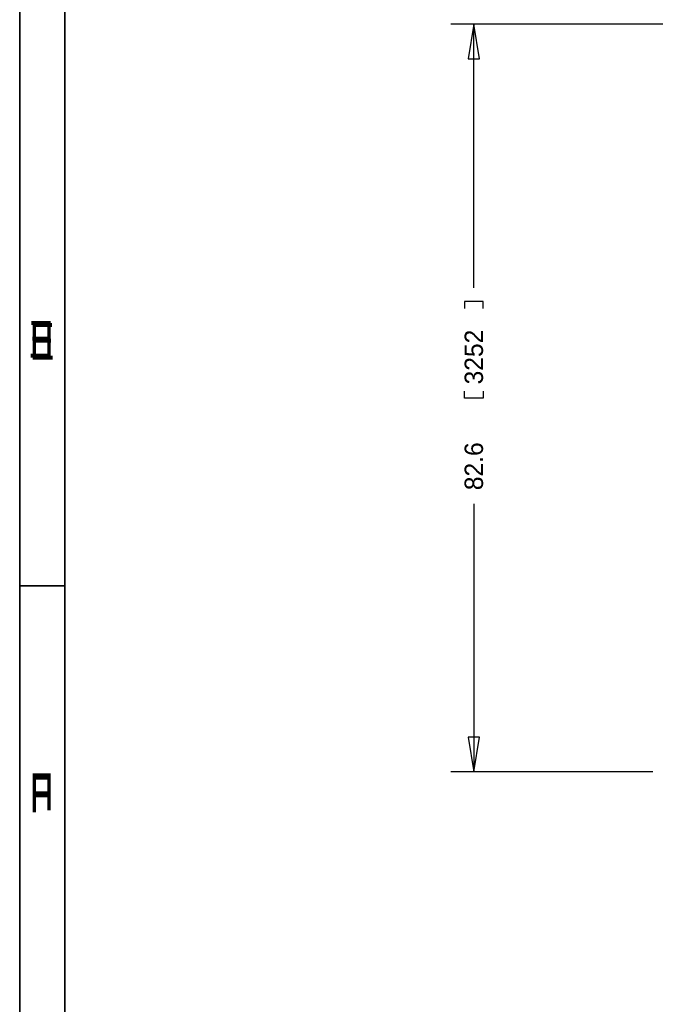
# Model space of a CAD drawing. Extents: x -70 to 514, y -134 to 276.
# Tile 2 of 18: x -70 to 0, y -26 to 83. Entities that reach past the tile are written whole.
import ezdxf

# ---------------------------------------------------------------- set-up
doc = ezdxf.new("R2010")
doc.units = 0
doc.layers.add('BOARD_GEOMETRY_DIMENSION', color=2, linetype='CONTINUOUS')
doc.layers.add('BOARD_GEOMETRY_SILKSCREEN_B', color=1, linetype='CONTINUOUS')

msp = doc.modelspace()

# ---------------------------------------------------------------- linework, layer by layer
at = {"layer": 'BOARD_GEOMETRY_DIMENSION'}
for points in [[(-70.485, -134.471156), (513.514848, -134.471156), (513.514848, 275.52904), (-70.485, 275.52904), (-70.485, -134.471156)], [(-65.48501, 270.528796), (-65.48501, -129.471166)], [(2.759964, 82.598768), (-22.86, 82.598768)], [(-19.685, 78.788768), (-20.32, 82.598768), (-20.955, 78.788768), (-19.685, 78.788768)], [(-20.32, 53.467), (-20.32, 82.598768)], [(-19.304, 51.181), (-19.304, 51.943), (-21.336, 51.943), (-21.336, 51.181)], [(-19.304, 42.037), (-19.304, 41.275), (-21.336, 41.275), (-21.336, 42.037)], [(-20.32, 29.591), (-20.32, -0.001016)], [(-65.48501, 20.529042), (-70.485, 20.529042)], [(-20.955, 3.808984), (-20.32, -0.001016), (-19.685, 3.808984), (-20.955, 3.808984)], [(-0.540004, -0.001016), (-22.86, -0.001016)]]:
    msp.add_lwpolyline(points, dxfattribs=at)
at = {"layer": 'BOARD_GEOMETRY_SILKSCREEN_B'}
for points in [[(513.515102, -134.471156), (-70.484746, -134.471156), (-70.484746, 275.52904), (513.515102, 275.52904), (513.515102, -134.471156)], [(-65.484756, -129.471166), (-65.484756, 270.528796)], [(-70.484746, 20.529042), (-65.484756, 20.529042)]]:
    msp.add_lwpolyline(points, dxfattribs=at)

# ---------------------------------------------------------------- texts
at = {"layer": 'BOARD_GEOMETRY_DIMENSION', "width": 0.75}
for s, p in [('E', (-69.38518, 45.528738)), ('F', (-69.38518, -4.471162))]:
    msp.add_text(s, height=4.064, dxfattribs=at).set_placement(p)
at = {"layer": 'BOARD_GEOMETRY_DIMENSION'}
for s, p in [('3252', (-19.304, 42.799)), ('82.6', (-19.304, 31.115))]:
    msp.add_text(s, height=2.032, rotation=90, dxfattribs=at).set_placement(p)
at = {"layer": 'BOARD_GEOMETRY_SILKSCREEN_B', "text_generation_flag": 2, "width": 0.75}
for s, p in [('E', (-66.735198, 45.757338)), ('F', (-66.735198, -4.242562))]:
    msp.add_text(s, height=4.064, dxfattribs=at).set_placement(p)

doc.saveas('drawing.dxf')
